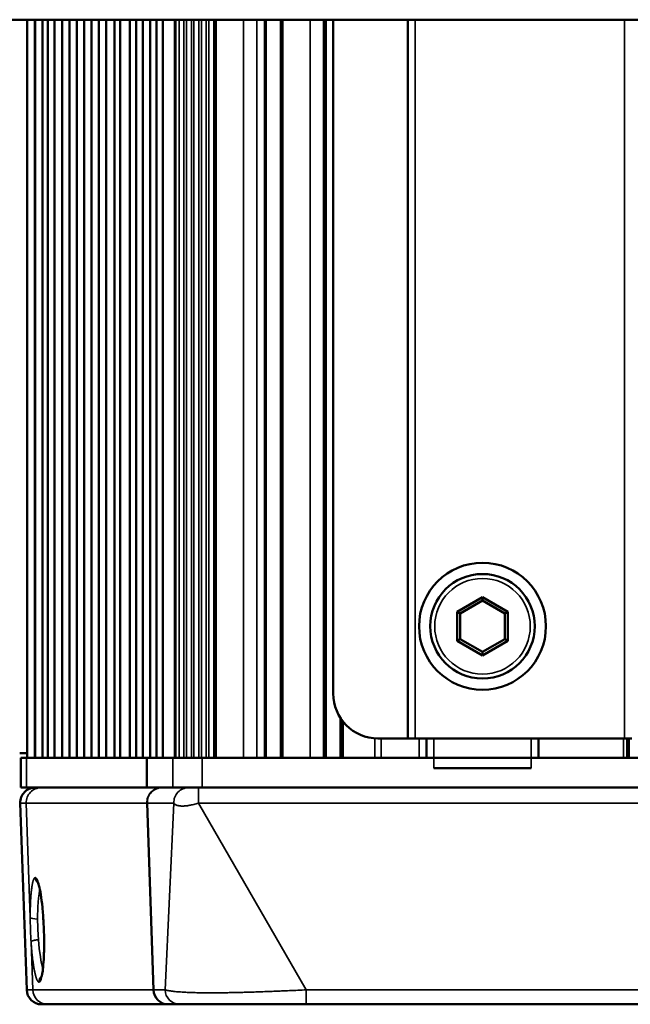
# Paper-space layout 'Sheet_1' of a CAD drawing. Header units: millimetres. Extents: x 0 to 118, y 0 to 118.
# Tile 81 of 206: x 58.18 to 59.79, y 6.9 to 9.49. Entities that reach past the tile are written whole.
import ezdxf

# ---------------------------------------------------------------- set-up
doc = ezdxf.new("R2010")
doc.units = ezdxf.units.MM
doc.layers.add('Visible (ANSI)', color=7, linetype='Continuous', lineweight=50)
doc.layers.add('Visible Narrow (ANSI)', color=7, linetype='Continuous', lineweight=35)

psp = doc.layouts.new('Sheet_1')

# ---------------------------------------------------------------- linework, layer by layer
at = {"layer": 'Visible (ANSI)'}
for p, q in [((65.30535, 9.49422), (56.25023, 9.49422)), ((58.19905, 9.49422), (58.19905, 7.54933)), ((58.21913, 7.54933), (58.21913, 9.49422)), ((58.22063, 9.49422), (58.22063, 7.54933)), ((58.23978, 9.49422), (58.23978, 7.54933)), ((58.25352, 9.49422), (58.25352, 7.54933)), ((58.2716, 9.49422), (58.2716, 7.54933)), ((58.29124, 9.49422), (58.29124, 7.54933)), ((58.31089, 9.49422), (58.31089, 7.54933)), ((58.33015, 9.49422), (58.33015, 7.54933)), ((58.3494, 9.49422), (58.3494, 7.54933)), ((58.36856, 9.49422), (58.36856, 7.54933)), ((58.38791, 9.49422), (58.38791, 7.54933)), ((58.40716, 9.49422), (58.40716, 7.54933)), ((58.42917, 9.49422), (58.42917, 7.54933)), ((58.4449, 9.49422), (58.4449, 7.54933)), ((58.47, 9.49422), (58.47, 7.54933)), ((58.4869, 9.49422), (58.4869, 7.54933)), ((58.50382, 9.49422), (58.50382, 7.54933)), ((58.52316, 9.49422), (58.52316, 7.54933)), ((58.54007, 9.49422), (58.54007, 7.54933)), ((58.55699, 9.49422), (58.55699, 7.54933)), ((58.69276, 9.49422), (58.69276, 7.54933)), ((58.69634, 9.49422), (58.69634, 7.54933)), ((58.82583, 9.49422), (58.82583, 7.54933)), ((58.82606, 9.49422), (58.82606, 7.54933)), ((58.8263, 9.49422), (58.8263, 7.54933)), ((58.82653, 9.49422), (58.82653, 7.54933)), ((58.82677, 9.49422), (58.82677, 7.54933)), ((58.82701, 9.49422), (58.82701, 7.54933)), ((58.82724, 9.49422), (58.82724, 7.54933)), ((58.82748, 9.49422), (58.82748, 7.54933)), ((58.82771, 9.49422), (58.82771, 7.54933)), ((58.82897, 7.54933), (58.82897, 9.49422)), ((58.86834, 7.54933), (58.86834, 9.49422)), ((58.86883, 7.54933), (58.86883, 9.49422)), ((58.86995, 9.49422), (58.86995, 7.54933)), ((58.87018, 9.49422), (58.87018, 7.54933)), ((58.87042, 9.49422), (58.87042, 7.54933)), ((58.87066, 9.49422), (58.87066, 7.54933)), ((58.87089, 9.49422), (58.87089, 7.54933)), ((58.87113, 9.49422), (58.87113, 7.54933)), ((58.87136, 9.49422), (58.87136, 7.54933)), ((58.8716, 9.49422), (58.8716, 7.54933)), ((58.87184, 9.49422), (58.87184, 7.54933)), ((58.87207, 9.49422), (58.87207, 7.54933)), ((58.87231, 9.49422), (58.87231, 7.54933)), ((58.98189, 9.49422), (58.98189, 7.54933)), ((58.98213, 9.49422), (58.98213, 7.54933)), ((58.98236, 9.49422), (58.98236, 7.54933)), ((58.9826, 9.49422), (58.9826, 7.54933)), ((58.98283, 9.49422), (58.98283, 7.54933)), ((58.98307, 9.49422), (58.98307, 7.54933)), ((58.98331, 9.49422), (58.98331, 7.54933)), ((58.98354, 9.49422), (58.98354, 7.54933)), ((58.98378, 9.49422), (58.98378, 7.54933)), ((58.98401, 9.49422), (58.98401, 7.54933)), ((58.98425, 9.49422), (58.98425, 7.54933)), ((58.98449, 9.49422), (58.98449, 7.54933)), ((58.98472, 9.49422), (58.98472, 7.54933)), ((58.98496, 9.49422), (58.98496, 7.54933)), ((58.98519, 9.49422), (58.98519, 7.54933)), ((58.98645, 7.54933), (58.98645, 9.49422)), ((59.00613, 9.49422), (59.00613, 7.71862)), ((59.20298, 7.60051), (59.20298, 9.49422)), ((59.39984, 7.9726), (59.33332, 7.93419)), ((59.46635, 7.93419), (59.39984, 7.9726)), ((59.39984, 7.9726), (59.39984, 7.96351)), ((59.39984, 7.96351), (59.34119, 7.92965)), ((59.45848, 7.92965), (59.39984, 7.96351)), ((59.33332, 7.93419), (59.33332, 7.85739)), ((59.33332, 7.93419), (59.34119, 7.92965)), ((59.34119, 7.92965), (59.34119, 7.86193)), ((59.46635, 7.93419), (59.45848, 7.92965)), ((59.45848, 7.86193), (59.45848, 7.92965)), ((59.46635, 7.85739), (59.46635, 7.93419)), ((59.33332, 7.85739), (59.34119, 7.86193)), ((59.34119, 7.86193), (59.39984, 7.82807)), ((59.39984, 7.82807), (59.45848, 7.86193)), ((59.46635, 7.85739), (59.45848, 7.86193)), ((59.33332, 7.85739), (59.39984, 7.81898)), ((59.39984, 7.81898), (59.46635, 7.85739)), ((59.39984, 7.81898), (59.39984, 7.82807)), ((59.02582, 7.54933), (59.02582, 7.65334)), ((59.02631, 7.54933), (59.02631, 7.65261)), ((59.02743, 7.65098), (59.02743, 7.54933)), ((59.02766, 7.65064), (59.02766, 7.54933)), ((59.0279, 7.65031), (59.0279, 7.54933)), ((59.02814, 7.64997), (59.02814, 7.54933)), ((59.02837, 7.64964), (59.02837, 7.54933)), ((59.02861, 7.64932), (59.02861, 7.54933)), ((59.02884, 7.64899), (59.02884, 7.54933)), ((59.02908, 7.64867), (59.02908, 7.54933)), ((59.02932, 7.64835), (59.02932, 7.54933)), ((59.02955, 7.64803), (59.02955, 7.54933)), ((59.02979, 7.64772), (59.02979, 7.54933)), ((59.03003, 7.6474), (59.03003, 7.54933)), ((59.03026, 7.64709), (59.03026, 7.54933)), ((59.0305, 7.64678), (59.0305, 7.54933)), ((59.12424, 7.60051), (59.20298, 7.60051)), ((59.22267, 7.60051), (59.20298, 7.60051)), ((59.22267, 7.60051), (59.77385, 7.60051)), ((59.2522, 7.54933), (59.2522, 7.60051)), ((59.54747, 7.60051), (59.54747, 7.54933)), ((59.79354, 7.60051), (59.77385, 7.60051)), ((59.7811, 7.60051), (59.7811, 7.54933)), ((59.78133, 7.60051), (59.78133, 7.54933)), ((59.78157, 7.60051), (59.78157, 7.54933)), ((59.7818, 7.60051), (59.7818, 7.54933)), ((59.78204, 7.60051), (59.78204, 7.54933)), ((59.78228, 7.60051), (59.78228, 7.54933)), ((59.78251, 7.60051), (59.78251, 7.54933)), ((59.78275, 7.60051), (59.78275, 7.54933)), ((59.78298, 7.60051), (59.78298, 7.54933)), ((59.78322, 7.60051), (59.78322, 7.54933)), ((59.78346, 7.60051), (59.78346, 7.54933)), ((59.78369, 7.60051), (59.78369, 7.54933)), ((59.78393, 7.60051), (59.78393, 7.54933)), ((59.78417, 7.60051), (59.78417, 7.54933)), ((59.7844, 7.60051), (59.7844, 7.54933)), ((59.78566, 7.54933), (59.78566, 7.60051)), ((58.19905, 7.56114), (58.17954, 7.56114)), ((58.18286, 7.54933), (58.19778, 7.54933)), ((58.18286, 7.47059), (58.18286, 7.54933)), ((58.51442, 7.54933), (58.19778, 7.54933)), ((58.58313, 7.54933), (58.51442, 7.54933)), ((58.51442, 7.54933), (58.51442, 7.47059)), ((58.58313, 7.54933), (58.66109, 7.54933)), ((62.89449, 7.54933), (58.66109, 7.54933)), ((59.52779, 7.52177), (59.27188, 7.52177)), ((58.19778, 7.47059), (58.18286, 7.47059)), ((58.19778, 7.47059), (58.51442, 7.47059)), ((58.51442, 7.47059), (58.58313, 7.47059)), ((58.66109, 7.47059), (58.58313, 7.47059)), ((62.89449, 7.47059), (58.66109, 7.47059)), ((58.19797, 6.93772), (58.18079, 7.42985)), ((58.25298, 6.89973), (58.23732, 6.89973)), ((58.25298, 6.89973), (58.57079, 6.89973)), ((58.57215, 6.89973), (58.57079, 6.89973)), ((58.57215, 6.89973), (58.60172, 6.89973)), ((62.62058, 6.89973), (58.93499, 6.89973))]:
    psp.add_line(p, q, dxfattribs=at)
for radius in [0.16732, 0.1378]:
    psp.add_circle((59.39984, 7.89579), radius, dxfattribs=at)
for centre, radius, start, end in [((59.12424, 7.71862), 0.11811, 180, 270), ((58.22013, 7.43122), 0.03937, 90, 182), ((58.23732, 6.9391), 0.03937, 182, 270)]:
    psp.add_arc(centre, radius, start, end, dxfattribs=at)
for points, knots in [([(58.23652, 6.97141), (58.23652, 6.97141), (58.23655, 6.97148), (58.23678, 6.97201), (58.23715, 6.97304), (58.23816, 6.9767), (58.23886, 6.97991), (58.24039, 6.98915), (58.24121, 6.99592), (58.24266, 7.01269), (58.24326, 7.02327), (58.24397, 7.04668), (58.24407, 7.05989), (58.2437, 7.087), (58.24323, 7.10124), (58.24175, 7.12883), (58.24072, 7.14251), (58.23828, 7.16749), (58.23682, 7.17911), (58.23373, 7.19858), (58.23203, 7.20678), (58.22976, 7.21511), (58.22907, 7.21724), (58.22805, 7.2199), (58.22767, 7.22066), (58.2276, 7.22078), (58.2276, 7.22079), (58.2276, 7.22079)], [0.09503362, 0.09503362, 0.09503362, 0.09503362, 0.1070729, 0.1070729, 0.14678196, 0.14678196, 0.20688356, 0.20688356, 0.2896439, 0.2896439, 0.3872783, 0.3872783, 0.49098585, 0.49098585, 0.59693101, 0.59693101, 0.70369371, 0.70369371, 0.81051257, 0.81051257, 0.91563741, 0.91563741, 0.96345793, 0.96345793, 1.00254816, 1.00254816, 1.00610357, 1.00610357, 1.00610357, 1.00610357]), ([(58.60172, 6.89973), (58.60458, 6.89973), (58.6088, 6.89973), (58.61537, 6.89973), (58.61625, 6.89973), (58.62253, 6.89973), (58.62907, 6.89973), (58.63953, 6.89973), (58.6424, 6.89973), (58.65109, 6.89973), (58.6573, 6.89973), (58.66555, 6.89973), (58.66709, 6.89973), (58.67367, 6.89973), (58.67894, 6.89973), (58.69245, 6.89973), (58.70097, 6.89973), (58.71766, 6.89973), (58.72571, 6.89973), (58.74223, 6.89973), (58.75069, 6.89973), (58.7694, 6.89973), (58.77972, 6.89973), (58.79128, 6.89973), (58.79227, 6.89973), (58.80036, 6.89973), (58.80757, 6.89973), (58.83053, 6.89973), (58.84661, 6.89973), (58.8821, 6.89973), (58.9016, 6.89973), (58.92577, 6.89973), (58.93038, 6.89973), (58.93499, 6.89973)], [0.00000009, 0.00000009, 0.00000009, 0.00000009, 0.12394934, 0.12394934, 0.14219009, 0.14219009, 0.25, 0.25, 0.28782592, 0.28782592, 0.3589316, 0.3589316, 0.375, 0.375, 0.42610861, 0.42610861, 0.5, 0.5, 0.56321927, 0.56321927, 0.625, 0.625, 0.69595222, 0.69595222, 0.702581, 0.702581, 0.75, 0.75, 0.85184141, 0.85184141, 0.97175993, 0.97175993, 1, 1, 1, 1])]:
    psp.add_open_spline(points, degree=3, knots=knots, dxfattribs=at)
at = {"layer": 'Visible Narrow (ANSI)'}
for p, q in [((58.58803, 9.49422), (58.58803, 7.54933)), ((58.5917, 7.54933), (58.5917, 9.49422)), ((58.59978, 9.49422), (58.59978, 7.54933)), ((58.61235, 7.54933), (58.61235, 9.49422)), ((58.6193, 9.49422), (58.6193, 7.54933)), ((58.63215, 7.54933), (58.63215, 9.49422)), ((58.63909, 9.49422), (58.63909, 7.54933)), ((58.65173, 7.54933), (58.65173, 9.49422)), ((58.65866, 9.49422), (58.65866, 7.54933)), ((58.67158, 7.54933), (58.67158, 9.49422)), ((58.67852, 9.49422), (58.67852, 7.54933)), ((58.76983, 9.49422), (58.76983, 7.54933)), ((58.80444, 7.54933), (58.80444, 9.49422)), ((58.94581, 7.54933), (58.94581, 9.49422)), ((59.22267, 9.49422), (59.22267, 7.60051)), ((59.77385, 7.60051), (59.77385, 9.49422)), ((59.03246, 7.64429), (59.03246, 7.54933)), ((59.11568, 7.54933), (59.11568, 7.60083)), ((59.13274, 7.60051), (59.13274, 7.54933)), ((59.23251, 7.54933), (59.23251, 7.60051)), ((59.27188, 7.60051), (59.27188, 7.52177)), ((59.52779, 7.52177), (59.52779, 7.60051)), ((59.77156, 7.54933), (59.77156, 7.60051)), ((58.19778, 7.54933), (58.19778, 7.47059)), ((58.58313, 7.47059), (58.58313, 7.54933)), ((58.66109, 7.54933), (58.66109, 7.47059)), ((58.65095, 7.42985), (58.65095, 7.47059)), ((58.18079, 7.42985), (58.19691, 7.42985)), ((58.51473, 7.42985), (58.19691, 7.42985)), ((58.19691, 7.42985), (58.20735, 7.12834)), ((58.51473, 7.42985), (58.51618, 7.42985)), ((58.53177, 6.93772), (58.51473, 7.42985)), ((58.58593, 7.42985), (58.51618, 7.42985)), ((58.51618, 7.42985), (58.5332, 6.93772)), ((58.58593, 7.42985), (58.56277, 6.93772)), ((62.90462, 7.42985), (58.65095, 7.42985)), ((58.93499, 6.93772), (58.65095, 7.42985)), ((58.20956, 7.06464), (58.21395, 6.93772)), ((58.21395, 6.93772), (58.19797, 6.93772)), ((58.21395, 6.93772), (58.53177, 6.93772)), ((58.5332, 6.93772), (58.53177, 6.93772)), ((58.5332, 6.93772), (58.56277, 6.93772)), ((58.93499, 6.89973), (58.93499, 6.93772)), ((58.93499, 6.93772), (62.62058, 6.93772))]:
    psp.add_line(p, q, dxfattribs=at)
psp.add_circle((59.39984, 7.89579), 0.12598, dxfattribs=at)
for centre, major_axis, ratio, start_param, end_param in [((58.23593, 7.43122), (0, 0.03937), 0.9918037, 0, 1.6057029), ((58.55375, 7.43122), (0, 0.03937), 0.9918037, 0, 1.6057029), ((58.55513, 7.43122), (0, 0.03937), 0.9899495, 0, 1.6057062), ((58.62488, 7.43122), (0, 0.03937), 0.9899495, 0, 1.6057241), ((58.24041, 7.23437), (0, 0.01969), 0.9918037, 1.6057023, 2.4842776), ((58.22686, 7.12903), (-0.01968, -0.00008), 0.2354988, 0.1317623, 1.5698445), ((58.24526, 7.09658), (-0.00496, 0.11811), 0.1500382, 1.793286, 2.6264816), ((58.25011, 6.95878), (0, -0.01969), 0.9918037, 3.8564872, 4.747295), ((58.25011, 6.95878), (0, -0.01969), 0.9918037, 3.7814185, 3.7815685), ((58.25298, 6.9391), (0, -0.03937), 0.9918037, 4.7472956, 6.2831853), ((58.57079, 6.9391), (0, -0.03937), 0.9918037, 4.7472956, 6.2831853), ((58.57215, 6.9391), (0, -0.03937), 0.9899495, 4.7472956, 6.2831853), ((58.60172, 6.9391), (0, -0.03937), 0.9899495, 4.7472961, 6.2831853)]:
    psp.add_ellipse(centre, major_axis=major_axis, ratio=ratio, start_param=start_param, end_param=end_param, dxfattribs=at)
for points, knots in [([(58.65095, 7.42985), (58.64891, 7.42921), (58.64687, 7.42861), (58.64272, 7.42745), (58.64061, 7.4269), (58.63645, 7.42589), (58.63441, 7.42543), (58.63092, 7.42469), (58.62945, 7.4244), (58.62655, 7.42387), (58.62512, 7.42363), (58.62231, 7.4232), (58.62093, 7.42301), (58.61829, 7.42269), (58.61702, 7.42256), (58.61452, 7.42235), (58.6133, 7.42227), (58.61089, 7.42216), (58.60971, 7.42213), (58.60742, 7.42212), (58.6063, 7.42214), (58.60414, 7.42223), (58.6031, 7.42231), (58.60185, 7.42243), (58.6016, 7.42246), (58.59986, 7.42265), (58.59846, 7.42288), (58.59581, 7.42345), (58.59457, 7.4238), (58.59264, 7.42448), (58.5919, 7.42479), (58.59006, 7.42569), (58.58906, 7.42632), (58.58741, 7.4277), (58.58675, 7.42845), (58.58614, 7.42945), (58.58603, 7.42965), (58.58593, 7.42985)], [0.00000112, 0.00000112, 0.00000112, 0.00000112, 0.06426779, 0.06426779, 0.13213389, 0.13213389, 0.2, 0.2, 0.25081718, 0.25081718, 0.30175644, 0.30175644, 0.35234306, 0.35234306, 0.4, 0.4, 0.44721372, 0.44721372, 0.49423249, 0.49423249, 0.5412054, 0.5412054, 0.58824964, 0.58824964, 0.6, 0.6, 0.67192572, 0.67192572, 0.74701105, 0.74701105, 0.8, 0.8, 0.88931996, 0.88931996, 0.97831053, 0.97831053, 0.99999725, 0.99999725, 0.99999725, 0.99999725]), ([(58.22089, 7.23369), (58.22052, 7.23369), (58.22015, 7.23359), (58.21943, 7.23322), (58.21908, 7.23294), (58.21852, 7.23237), (58.21831, 7.23212), (58.21776, 7.23139), (58.21743, 7.23085), (58.21678, 7.22964), (58.21646, 7.22897), (58.2161, 7.22813), (58.21606, 7.22802), (58.21593, 7.2277), (58.21584, 7.22749), (58.21554, 7.22672), (58.21533, 7.22613), (58.21492, 7.22487), (58.21472, 7.22421), (58.21432, 7.22282), (58.21413, 7.22209), (58.21387, 7.22103), (58.2138, 7.22073), (58.21354, 7.21964), (58.21336, 7.2188), (58.213, 7.21705), (58.21282, 7.21613), (58.21256, 7.21471), (58.21248, 7.21424), (58.21223, 7.21274), (58.21206, 7.21167), (58.21172, 7.20947), (58.21155, 7.20833), (58.21123, 7.20599), (58.21107, 7.20479), (58.21075, 7.20232), (58.2106, 7.20106), (58.21036, 7.19895), (58.21027, 7.19812), (58.21004, 7.19594), (58.2099, 7.19459), (58.20967, 7.19219), (58.20957, 7.19115), (58.20936, 7.18879), (58.20924, 7.18747), (58.20903, 7.18479), (58.20893, 7.18343), (58.20879, 7.18129), (58.20873, 7.18051), (58.2086, 7.17833), (58.20851, 7.17691), (58.20835, 7.17404), (58.20828, 7.17258), (58.20814, 7.16964), (58.20808, 7.16814), (58.20797, 7.16551), (58.20793, 7.16438), (58.20781, 7.16114), (58.20775, 7.15899), (58.20762, 7.15447), (58.20756, 7.1521), (58.20747, 7.14724), (58.20743, 7.14475), (58.20737, 7.13966), (58.20735, 7.13705), (58.20734, 7.1324), (58.20734, 7.13038), (58.20735, 7.12834)], [0, 0, 0, 0, 0.04041294, 0.04041294, 0.08119736, 0.08119736, 0.10658616, 0.10658616, 0.14940135, 0.14940135, 0.19310595, 0.19310595, 0.2, 0.2, 0.21208779, 0.21208779, 0.24419056, 0.24419056, 0.27662437, 0.27662437, 0.30917331, 0.30917331, 0.3212975, 0.3212975, 0.35354111, 0.35354111, 0.3851145, 0.3851145, 0.4, 0.4, 0.43137224, 0.43137224, 0.46232025, 0.46232025, 0.49316079, 0.49316079, 0.524018, 0.524018, 0.54386931, 0.54386931, 0.57549324, 0.57549324, 0.6, 0.6, 0.63100998, 0.63100998, 0.66281714, 0.66281714, 0.68084764, 0.68084764, 0.71313206, 0.71313206, 0.74537666, 0.74537666, 0.77711404, 0.77711404, 0.8, 0.8, 0.84153626, 0.84153626, 0.88424352, 0.88424352, 0.92660728, 0.92660728, 0.96871349, 0.96871349, 1, 1, 1, 1]), ([(58.22686, 7.12439), (58.22683, 7.13119), (58.2269, 7.13785), (58.2271, 7.14578), (58.22714, 7.14728), (58.22732, 7.15282), (58.2275, 7.15676), (58.22786, 7.16323), (58.22803, 7.16584), (58.22862, 7.17383), (58.22911, 7.17892), (58.22993, 7.18565), (58.2302, 7.18765), (58.23078, 7.19144), (58.23108, 7.19324), (58.23187, 7.19752), (58.23238, 7.19988), (58.23292, 7.20199)], [0, 0, 0, 0, 0.13282481, 0.13282481, 0.1643019, 0.1643019, 0.25, 0.25, 0.31051633, 0.31051633, 0.44120711, 0.44120711, 0.5, 0.5, 0.55833759, 0.55833759, 0.6476468, 0.6476468, 0.6476468, 0.6476468]), ([(58.22907, 7.06979), (58.22862, 7.07573), (58.22823, 7.08178), (58.22791, 7.08787), (58.22759, 7.09402), (58.22735, 7.1002), (58.22717, 7.10635), (58.22699, 7.11243), (58.22689, 7.11847), (58.22686, 7.12439)], [0, 0, 0, 0, 0.3326282, 0.3326282, 0.3326282, 0.6682278, 0.6682278, 0.6682278, 1, 1, 1, 1]), ([(58.22907, 7.06979), (58.22834, 7.06974), (58.22759, 7.06969), (58.22684, 7.06962), (58.22609, 7.06956), (58.22534, 7.06948), (58.22458, 7.06939), (58.22382, 7.06931), (58.22306, 7.06921), (58.22231, 7.0691), (58.22161, 7.069), (58.22091, 7.06889), (58.22022, 7.06877), (58.21954, 7.06865), (58.21888, 7.06852), (58.21823, 7.06838), (58.21759, 7.06824), (58.21697, 7.0681), (58.21639, 7.06795), (58.21626, 7.06792), (58.21614, 7.06789), (58.21601, 7.06785), (58.21544, 7.0677), (58.21489, 7.06754), (58.21438, 7.06738), (58.21386, 7.06722), (58.21339, 7.06705), (58.21295, 7.06688), (58.21251, 7.06671), (58.21211, 7.06654), (58.21175, 7.06636), (58.21168, 7.06633), (58.21161, 7.06629), (58.21153, 7.06626), (58.21118, 7.06607), (58.21088, 7.06589), (58.21062, 7.06572), (58.21034, 7.06553), (58.21012, 7.06535), (58.20995, 7.06517), (58.20977, 7.06499), (58.20964, 7.06481), (58.20956, 7.06464)], [0, 0, 0, 0, 0.0838197, 0.0838197, 0.0838197, 0.1669099, 0.1669099, 0.1669099, 0.25, 0.25, 0.25, 0.3282969, 0.3282969, 0.3282969, 0.4060178, 0.4060178, 0.4060178, 0.4833954, 0.4833954, 0.4833954, 0.5, 0.5, 0.5, 0.5775393, 0.5775393, 0.5775393, 0.6552711, 0.6552711, 0.6552711, 0.7337364, 0.7337364, 0.7337364, 0.75, 0.75, 0.75, 0.8311795, 0.8311795, 0.8311795, 0.9155898, 0.9155898, 0.9155898, 1, 1, 1, 1]), ([(58.20956, 7.06464), (58.20973, 7.06205), (58.2099, 7.05951), (58.21027, 7.05446), (58.21046, 7.05195), (58.21086, 7.04706), (58.21106, 7.04468), (58.21148, 7.03998), (58.2117, 7.03765), (58.21216, 7.03305), (58.21239, 7.03076), (58.21288, 7.02626), (58.21313, 7.02405), (58.21348, 7.02106), (58.21358, 7.02024), (58.21394, 7.01726), (58.2142, 7.01516), (58.21463, 7.01192), (58.21479, 7.01075), (58.21517, 7.00795), (58.2154, 7.00635), (58.21586, 7.00322), (58.2161, 7.00169), (58.21652, 6.99905), (58.2167, 6.99792), (58.21713, 6.99538), (58.21737, 6.99398), (58.21786, 6.99132), (58.2181, 6.99006), (58.21861, 6.98747), (58.21888, 6.98614), (58.21943, 6.98354), (58.21971, 6.98228), (58.22028, 6.97983), (58.22056, 6.97864), (58.2209, 6.97729), (58.22096, 6.97707), (58.2213, 6.97573), (58.22159, 6.97465), (58.22202, 6.97311), (58.22216, 6.97262), (58.22261, 6.9711), (58.22291, 6.97013), (58.22352, 6.9683), (58.22383, 6.96745), (58.22444, 6.96585), (58.22474, 6.96511), (58.22529, 6.96388), (58.22553, 6.96337), (58.22597, 6.96252), (58.22616, 6.96217), (58.22678, 6.96111), (58.22721, 6.96047), (58.22806, 6.95942), (58.22849, 6.959), (58.22934, 6.9584), (58.22976, 6.95821), (58.23032, 6.95811), (58.23046, 6.9581), (58.2306, 6.9581)], [0, 0, 0, 0, 0.04158409, 0.04158409, 0.08393656, 0.08393656, 0.12523439, 0.12523439, 0.16666667, 0.16666667, 0.20841528, 0.20841528, 0.25025752, 0.25025752, 0.26620183, 0.26620183, 0.30866687, 0.30866687, 0.33333333, 0.33333333, 0.36875232, 0.36875232, 0.40438803, 0.40438803, 0.43174142, 0.43174142, 0.46707379, 0.46707379, 0.5, 0.5, 0.53578465, 0.53578465, 0.57139466, 0.57139466, 0.60686446, 0.60686446, 0.61360246, 0.61360246, 0.64925832, 0.64925832, 0.66666667, 0.66666667, 0.70438088, 0.70438088, 0.74230261, 0.74230261, 0.78012654, 0.78012654, 0.81007022, 0.81007022, 0.83333333, 0.83333333, 0.88486247, 0.88486247, 0.9352751, 0.9352751, 0.98415716, 0.98415716, 1, 1, 1, 1]), ([(58.93499, 6.93772), (58.92757, 6.93738), (58.92024, 6.93704), (58.91301, 6.93671), (58.90564, 6.93638), (58.89837, 6.93606), (58.89121, 6.93574), (58.88393, 6.93542), (58.87676, 6.93512), (58.86968, 6.93482), (58.86508, 6.93463), (58.86053, 6.93444), (58.85601, 6.93426), (58.85397, 6.93417), (58.85192, 6.93409), (58.84989, 6.93401), (58.84334, 6.93375), (58.83687, 6.9335), (58.83051, 6.93326), (58.82414, 6.93302), (58.81788, 6.9328), (58.81174, 6.93258), (58.80557, 6.93237), (58.79951, 6.93217), (58.79358, 6.93198), (58.78851, 6.93182), (58.78352, 6.93167), (58.77863, 6.93153), (58.7773, 6.93149), (58.77598, 6.93145), (58.77466, 6.93142), (58.77003, 6.93129), (58.76548, 6.93117), (58.76101, 6.93106), (58.75649, 6.93095), (58.75205, 6.93084), (58.74768, 6.93075), (58.74331, 6.93065), (58.73902, 6.93057), (58.7348, 6.93049), (58.73059, 6.93041), (58.72646, 6.93034), (58.72239, 6.93028), (58.71892, 6.93023), (58.71549, 6.93019), (58.7121, 6.93015), (58.71182, 6.93015), (58.71153, 6.93014), (58.71125, 6.93014), (58.70082, 6.93003), (58.69081, 6.92997), (58.6813, 6.92999), (58.67304, 6.93), (58.66516, 6.93007), (58.6577, 6.93018), (58.65712, 6.93019), (58.65655, 6.9302), (58.65599, 6.93021), (58.65284, 6.93026), (58.64977, 6.93032), (58.64676, 6.93038), (58.64373, 6.93045), (58.64076, 6.93052), (58.63787, 6.93061), (58.63497, 6.93069), (58.63213, 6.93078), (58.62936, 6.93088), (58.62661, 6.93098), (58.62393, 6.93109), (58.6213, 6.9312), (58.61905, 6.9313), (58.61684, 6.93141), (58.61468, 6.93152), (58.6137, 6.93157), (58.61274, 6.93162), (58.61178, 6.93167), (58.60905, 6.93182), (58.6064, 6.93199), (58.60383, 6.93216), (58.60125, 6.93233), (58.59875, 6.93252), (58.59635, 6.93271), (58.59394, 6.9329), (58.59163, 6.93311), (58.58942, 6.93332), (58.58719, 6.93354), (58.58507, 6.93377), (58.58306, 6.934), (58.58272, 6.93404), (58.58238, 6.93408), (58.58205, 6.93412), (58.58133, 6.93421), (58.58064, 6.9343), (58.57995, 6.93439), (58.57781, 6.93466), (58.57583, 6.93495), (58.57399, 6.93525), (58.57214, 6.93554), (58.57045, 6.93585), (58.56891, 6.93617), (58.56738, 6.93648), (58.566, 6.9368), (58.56477, 6.93713), (58.56405, 6.93733), (58.56338, 6.93752), (58.56277, 6.93772)], [0, 0, 0, 0, 0.03540391, 0.03540391, 0.03540391, 0.07151573, 0.07151573, 0.07151573, 0.10819088, 0.10819088, 0.10819088, 0.13203576, 0.13203576, 0.13203576, 0.14285714, 0.14285714, 0.14285714, 0.17776304, 0.17776304, 0.17776304, 0.21264116, 0.21264116, 0.21264116, 0.24762694, 0.24762694, 0.24762694, 0.27757387, 0.27757387, 0.27757387, 0.28571429, 0.28571429, 0.28571429, 0.31441943, 0.31441943, 0.31441943, 0.34351352, 0.34351352, 0.34351352, 0.37267227, 0.37267227, 0.37267227, 0.40169319, 0.40169319, 0.40169319, 0.42648438, 0.42648438, 0.42648438, 0.42857143, 0.42857143, 0.42857143, 0.50506191, 0.50506191, 0.50506191, 0.57142857, 0.57142857, 0.57142857, 0.57651692, 0.57651692, 0.57651692, 0.60474354, 0.60474354, 0.60474354, 0.63324151, 0.63324151, 0.63324151, 0.66175182, 0.66175182, 0.66175182, 0.69004052, 0.69004052, 0.69004052, 0.71428571, 0.71428571, 0.71428571, 0.72520362, 0.72520362, 0.72520362, 0.7564213, 0.7564213, 0.7564213, 0.78787918, 0.78787918, 0.78787918, 0.81956111, 0.81956111, 0.81956111, 0.85167059, 0.85167059, 0.85167059, 0.85714286, 0.85714286, 0.85714286, 0.86881623, 0.86881623, 0.86881623, 0.9053578, 0.9053578, 0.9053578, 0.94210147, 0.94210147, 0.94210147, 0.97857907, 0.97857907, 0.97857907, 0.99999994, 0.99999994, 0.99999994, 0.99999994])]:
    psp.add_open_spline(points, degree=3, knots=knots, dxfattribs=at)
for points in [[(58.2306, 6.9581), (58.2324, 6.95857), (58.23563, 6.96229), (58.23912, 6.97621), (58.24199, 6.99854), (58.24351, 7.02265), (58.24429, 7.05054), (58.24401, 7.08617), (58.24241, 7.12306), (58.23956, 7.15894), (58.23571, 7.18992), (58.23109, 7.21434), (58.22593, 7.23017), (58.22258, 7.23362), (58.22089, 7.23369)], [(58.20735, 7.12834), (58.20738, 7.12134), (58.20758, 7.10727), (58.20833, 7.0857), (58.2091, 7.07164), (58.20956, 7.06464)]]:
    psp.add_open_spline(points, degree=3, dxfattribs=at)

doc.saveas('drawing.dxf')
